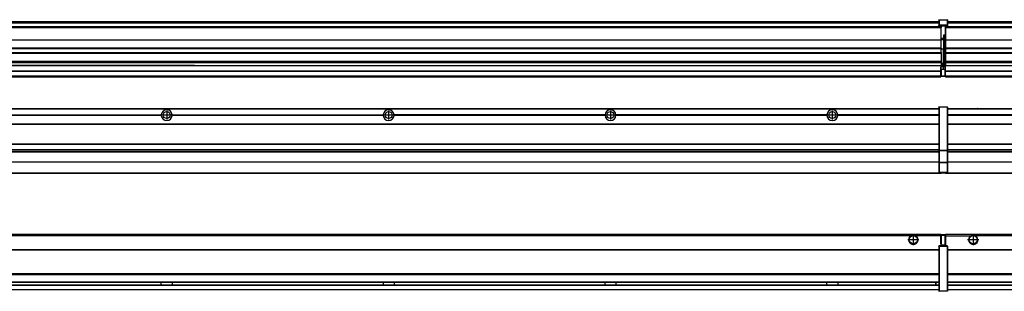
# Model space of a CAD drawing. Header units: inches. Extents: x -381 to 28022, y -418 to 176.
# Tile 33 of 49: x 13821 to 14708, y -154 to 90. Entities that reach past the tile are written whole.
import ezdxf

# ---------------------------------------------------------------- set-up
doc = ezdxf.new("R2010")
doc.units = ezdxf.units.IN
doc.linetypes.add('DOT_CENTER', pattern=[14, 12, -1, 0, -1])
doc.layers.add('1', color=7, linetype='Continuous')

# ---------------------------------------------------------------- blocks, each defined once
blk = doc.blocks.new('Modulos_intermedio__FL-14__10__26', base_point=(14655.18, -48.03))
at = {"color": 7, "linetype": 'Continuous'}
for p, q in [((14656.88, 10.47), (16049.18, 10.47)), ((14656.88, 10.22), (16049.18, 10.22)), ((14676.43, 10.47), (14676.48, 10.52)), ((14676.48, 10.52), (14683.88, 10.52)), ((14683.93, 10.47), (14683.88, 10.52)), ((14748.29, 4.77), (14656.88, 4.77)), ((14748.28, 4.47), (14656.88, 4.47)), ((14748.29, 4.17), (14656.88, 4.17)), ((14656.88, -3.53), (16049.18, -3.53)), ((14656.88, -3.78), (16049.18, -3.78)), ((16049.18, -4.03), (14656.88, -4.03)), ((14656.88, -21.53), (16049.18, -21.53)), ((14656.88, -21.78), (16049.18, -21.78)), ((14656.88, -26.73), (16049.18, -26.73)), ((14656.88, -26.82), (16049.18, -26.82)), ((14656.88, -28.37), (16049.18, -28.37)), ((14656.88, -28.53), (16049.18, -28.53)), ((14656.88, -28.65), (16049.18, -28.65)), ((16049.18, -38.02), (14656.88, -38.02)), ((16049.18, -38.11), (14656.88, -38.11)), ((14655.18, -47.53), (14655.18, -48.03)), ((14655.18, -48.03), (16051.18, -48.03)), ((14656.63, -47.53), (16049.43, -47.53))]:
    blk.add_line(p, q, dxfattribs=at)
blk = doc.blocks.new('Modulos_intermedio__FL-14__9__34', base_point=(13255.18, -48.03))
at = {"color": 7, "linetype": 'Continuous'}
for p, q in [((13256.88, 10.47), (14649.18, 10.47)), ((13256.88, 10.22), (14649.18, 10.22)), ((14622.43, 10.47), (14622.48, 10.52)), ((14622.48, 10.52), (14629.88, 10.52)), ((14629.93, 10.47), (14629.88, 10.52)), ((14649.18, 11.72), (14649.19, 11.79)), ((14649.18, 11.72), (14649.18, 11.47)), ((14649.18, 11.47), (14649.43, 11.47)), ((14649.18, 11.47), (14649.18, -27.21)), ((14649.19, 11.79), (14649.2, 11.82)), ((14649.2, 11.82), (14649.22, 11.86)), ((14649.22, 11.86), (14649.25, 11.9)), ((14649.25, 11.9), (14649.29, 11.93)), ((14649.29, 11.93), (14649.34, 11.96)), ((14649.34, 11.96), (14649.36, 11.96)), ((14649.36, 11.96), (14649.43, 11.97)), ((14649.43, 11.97), (14656.63, 11.97)), ((14649.43, 11.97), (14649.43, 11.47)), ((14649.43, 11.47), (14649.43, -27.21)), ((14656.63, 11.47), (14649.43, 11.47)), ((14656.7, 11.96), (14656.63, 11.97)), ((14656.63, 11.97), (14656.63, 11.47)), ((14656.63, 11.47), (14656.63, -27.21)), ((14656.88, 11.47), (14656.63, 11.47)), ((14656.72, 11.96), (14656.7, 11.96)), ((14656.76, 11.93), (14656.72, 11.96)), ((14656.8, 11.9), (14656.76, 11.93)), ((14656.84, 11.86), (14656.8, 11.9)), ((14656.86, 11.82), (14656.84, 11.86)), ((14656.87, 11.79), (14656.86, 11.82)), ((14656.88, 11.72), (14656.87, 11.79)), ((14656.88, 11.72), (14656.88, 11.47)), ((14656.88, 11.47), (14656.88, -27.21)), ((13758.07, 4.77), (13948.29, 4.77)), ((13948.29, 4.17), (13758.07, 4.17)), ((13948.28, 4.47), (13758.08, 4.47)), ((13948.28, 4.47), (13948.29, 4.77)), ((13948.29, 4.17), (13948.28, 4.47)), ((13958.07, 4.77), (14148.29, 4.77)), ((13958.07, 4.77), (13958.08, 4.47)), ((13958.08, 4.47), (13958.07, 4.17)), ((14148.29, 4.17), (13958.07, 4.17)), ((14148.28, 4.47), (13958.08, 4.47)), ((14148.28, 4.47), (14148.29, 4.77)), ((14148.29, 4.17), (14148.28, 4.47)), ((14348.29, 4.77), (14158.07, 4.77)), ((14158.08, 4.47), (14158.07, 4.77)), ((14158.07, 4.17), (14158.08, 4.47)), ((14348.29, 4.17), (14158.07, 4.17)), ((14348.28, 4.47), (14158.08, 4.47)), ((14348.29, 4.77), (14348.28, 4.47)), ((14348.28, 4.47), (14348.29, 4.17)), ((14358.08, 4.47), (14358.07, 4.77)), ((14548.29, 4.77), (14358.07, 4.77)), ((14358.07, 4.17), (14358.08, 4.47)), ((14548.29, 4.17), (14358.07, 4.17)), ((14548.28, 4.47), (14358.08, 4.47)), ((14548.29, 4.77), (14548.28, 4.47)), ((14548.28, 4.47), (14548.29, 4.17)), ((14649.18, 4.77), (14558.07, 4.77)), ((14558.08, 4.47), (14558.07, 4.77)), ((14558.07, 4.17), (14558.08, 4.47)), ((14649.18, 4.17), (14558.07, 4.17)), ((14649.18, 4.47), (14558.08, 4.47)), ((13256.88, -3.53), (14649.18, -3.53)), ((13256.88, -3.78), (14649.18, -3.78)), ((14649.18, -4.03), (13256.88, -4.03)), ((13256.88, -21.53), (14649.18, -21.53)), ((13256.88, -21.78), (14649.18, -21.78)), ((13256.88, -26.73), (14649.18, -26.73)), ((13256.88, -26.82), (14649.18, -26.82)), ((13256.88, -28.37), (14649.18, -28.37)), ((13256.88, -28.53), (14649.18, -28.53)), ((13256.88, -28.65), (14649.18, -28.65)), ((14649.18, -27.21), (14649.18, -27.52)), ((14649.18, -27.21), (14649.43, -27.21)), ((14649.18, -27.52), (14649.19, -27.54)), ((14649.18, -27.52), (14649.18, -38.19)), ((14649.19, -27.54), (14649.22, -27.57)), ((14649.22, -27.57), (14649.25, -27.59)), ((14649.25, -27.59), (14649.29, -27.6)), ((14649.29, -27.6), (14649.34, -27.61)), ((14649.34, -27.61), (14649.36, -27.61)), ((14649.36, -27.61), (14649.43, -27.62)), ((14649.43, -27.21), (14656.63, -27.21)), ((14649.43, -27.21), (14649.43, -27.62)), ((14649.43, -27.62), (14656.63, -27.62)), ((14649.43, -27.62), (14649.43, -38.3)), ((14656.88, -27.21), (14656.63, -27.21)), ((14656.63, -27.21), (14656.63, -27.62)), ((14656.7, -27.61), (14656.63, -27.62)), ((14656.63, -27.62), (14656.63, -38.3)), ((14656.72, -27.61), (14656.7, -27.61)), ((14656.76, -27.6), (14656.72, -27.61)), ((14656.8, -27.59), (14656.76, -27.6)), ((14656.84, -27.57), (14656.8, -27.59)), ((14656.87, -27.54), (14656.84, -27.57)), ((14656.88, -27.52), (14656.87, -27.54)), ((14656.88, -27.21), (14656.88, -27.52)), ((14656.88, -27.52), (14656.88, -38.19)), ((14649.18, -38.02), (13256.88, -38.02)), ((14649.18, -38.11), (13256.88, -38.11)), ((14649.18, -38.19), (14649.19, -38.22)), ((14649.18, -38.19), (14649.18, -38.71)), ((14649.18, -38.71), (14649.43, -38.71)), ((14649.18, -38.71), (14649.18, -47.03)), ((14649.19, -38.22), (14649.22, -38.25)), ((14649.22, -38.25), (14649.25, -38.27)), ((14649.25, -38.27), (14649.29, -38.28)), ((14649.29, -38.28), (14649.34, -38.29)), ((14649.34, -38.29), (14649.36, -38.29)), ((14649.36, -38.29), (14649.43, -38.3)), ((14649.43, -38.3), (14649.43, -38.71)), ((14656.63, -38.3), (14649.43, -38.3)), ((14649.43, -38.71), (14649.43, -47.03)), ((14656.63, -38.71), (14649.43, -38.71)), ((14656.7, -38.29), (14656.63, -38.3)), ((14656.63, -38.3), (14656.63, -38.71)), ((14656.88, -38.71), (14656.63, -38.71)), ((14656.63, -38.71), (14656.63, -47.03)), ((14656.72, -38.29), (14656.7, -38.29)), ((14656.76, -38.28), (14656.72, -38.29)), ((14656.8, -38.27), (14656.76, -38.28)), ((14656.84, -38.25), (14656.8, -38.27)), ((14656.87, -38.22), (14656.84, -38.25)), ((14656.88, -38.19), (14656.87, -38.22)), ((14656.88, -38.19), (14656.88, -38.71)), ((14656.88, -38.71), (14656.88, -47.03)), ((13255.18, -48.03), (14651.18, -48.03)), ((13256.63, -47.53), (14649.43, -47.53)), ((14649.18, -47.03), (14649.43, -47.03)), ((14649.18, -47.03), (14649.18, -47.28)), ((14649.18, -47.28), (14649.19, -47.34)), ((14649.19, -47.34), (14649.2, -47.37)), ((14649.2, -47.37), (14649.22, -47.41)), ((14649.22, -47.41), (14649.25, -47.45)), ((14649.25, -47.45), (14649.29, -47.49)), ((14649.29, -47.49), (14649.34, -47.51)), ((14649.34, -47.51), (14649.36, -47.52)), ((14649.36, -47.52), (14649.43, -47.53)), ((14649.43, -47.03), (14656.63, -47.03)), ((14649.43, -47.03), (14649.43, -47.53)), ((14649.43, -47.53), (14656.63, -47.53)), ((14651.18, -47.53), (14651.18, -48.03)), ((14656.63, -47.03), (14656.63, -47.53)), ((14656.88, -47.03), (14656.63, -47.03)), ((14656.7, -47.52), (14656.63, -47.53)), ((14656.72, -47.51), (14656.7, -47.52)), ((14656.76, -47.49), (14656.72, -47.51)), ((14656.8, -47.45), (14656.76, -47.49)), ((14656.84, -47.41), (14656.8, -47.45)), ((14656.86, -47.37), (14656.84, -47.41)), ((14656.87, -47.34), (14656.86, -47.37)), ((14656.88, -47.28), (14656.87, -47.34)), ((14656.88, -47.03), (14656.88, -47.28))]:
    blk.add_line(p, q, dxfattribs=at)
for centre in [(13953.18, 4.47), (14153.18, 4.47), (14353.18, 4.47), (14553.18, 4.47)]:
    blk.add_circle(centre, 3.15, dxfattribs=at)
for centre, start, end in [((13953.18, 4.47), 3.5101, 176.4899), ((14153.18, 4.47), 3.5101, 176.4899), ((14353.18, 4.47), 3.5101, 176.4899), ((14553.18, 4.47), 3.5101, 176.4899), ((13953.18, 4.47), 183.51008, 356.48992), ((14153.18, 4.47), 183.51008, 356.48992), ((14353.18, 4.47), 183.51008, 356.48992), ((14553.18, 4.47), 183.51008, 356.48992)]:
    blk.add_arc(centre, 4.9, start, end, dxfattribs=at)
at = {"layer": '1', "color": 2, "linetype": 'DOT_CENTER'}
for p, q in [((13957.33, 4.47), (13949.03, 4.47)), ((13953.18, 8.62), (13953.18, 0.32)), ((14157.33, 4.47), (14149.03, 4.47)), ((14153.18, 8.62), (14153.18, 0.32)), ((14357.33, 4.47), (14349.03, 4.47)), ((14353.18, 8.62), (14353.18, 0.32)), ((14557.33, 4.47), (14549.03, 4.47)), ((14553.18, 8.62), (14553.18, 0.32))]:
    blk.add_line(p, q, dxfattribs=at)
blk = doc.blocks.new('F-270__37', base_point=(621.12, -75.97))
for name, p in [('Modulos_intermedio__FL-14__9__34', (13255.18, -48.03)), ('Modulos_intermedio__FL-14__10__26', (14655.18, -48.03))]:
    blk.add_blockref(name, p)
blk = doc.blocks.new('Alzado2', base_point=(2889, -32))
blk.add_blockref('F-270__37', (621.12, -75.97))
blk = doc.blocks.new('Modulos_intermedio__FL-14__10__54', base_point=(14655.18, 38.97))
at = {"color": 7, "linetype": 'Continuous'}
for p, q in [((14656.88, 88.97), (16049.18, 88.97)), ((14656.88, 88.96), (16049.18, 88.96)), ((14655.18, 84.47), (14655.18, 83.99)), ((14655.18, 83.99), (14655.18, 83.97)), ((16051.18, 83.99), (14655.18, 83.99)), ((14655.18, 83.97), (14655.18, 83.47)), ((14655.18, 83.97), (16051.18, 83.97)), ((14655.18, 83.47), (14655.18, 72.41)), ((14655.18, 83.47), (16051.18, 83.47)), ((14656.88, 88.35), (16049.18, 88.35)), ((14656.88, 88.03), (16049.18, 88.03)), ((14656.88, 87.7), (16049.18, 87.7)), ((14655.18, 72.41), (14655.18, 72.16)), ((14655.18, 72.41), (16051.18, 72.41)), ((14655.18, 72.16), (16051.18, 72.16)), ((14655.18, 72.16), (14655.18, 64.79)), ((16051.18, 64.79), (14655.18, 64.79)), ((14655.18, 64.79), (14655.18, 64.54)), ((14655.18, 64.54), (14655.18, 60.91)), ((14655.18, 64.54), (16051.18, 64.54)), ((14655.18, 60.91), (14655.18, 60.41)), ((14655.18, 60.91), (16051.18, 60.91)), ((14655.18, 60.41), (16051.18, 60.41)), ((14655.18, 60.41), (14655.18, 59.42)), ((14655.18, 59.42), (14655.18, 53.15)), ((14655.18, 53.15), (14655.18, 51.48)), ((14655.18, 53.15), (16051.18, 53.15)), ((16051.18, 51.48), (14655.18, 51.48)), ((14655.18, 51.48), (14655.18, 51.37)), ((14655.18, 51.37), (14655.18, 49.19)), ((14655.18, 49.19), (14655.18, 49.16)), ((14655.18, 49.19), (14969.43, 49.19)), ((14655.18, 44.48), (14655.18, 49.16)), ((14655.18, 49.16), (14969.43, 49.16)), ((14655.18, 44.48), (14655.18, 44.04)), ((14655.18, 44.48), (16051.13, 44.48)), ((14655.18, 39.97), (14655.18, 44.04)), ((14655.18, 44.04), (16051.13, 44.04)), ((14655.18, 39.97), (14655.18, 39.47)), ((14655.18, 39.97), (16051.13, 39.97)), ((14655.18, 39.47), (14655.18, 39.22)), ((14655.18, 39.47), (16051.13, 39.47)), ((14655.18, 39.22), (14655.18, 38.97)), ((14655.18, 39.22), (16051.13, 39.22)), ((14655.18, 38.97), (16051.13, 38.97))]:
    blk.add_line(p, q, dxfattribs=at)
blk = doc.blocks.new('Modulos_intermedio__FL-14__9__62', base_point=(13255.18, 38.97))
at = {"color": 7, "linetype": 'Continuous'}
for p, q in [((13256.88, 88.97), (14649.18, 88.97)), ((13256.88, 88.96), (14649.18, 88.96)), ((14649.18, 90.22), (14649.19, 90.29)), ((14649.18, 90.22), (14649.2, 90.24)), ((14649.18, 90.16), (14649.18, 90.22)), ((14649.18, 90.22), (14649.18, 90.16)), ((14649.18, 90.16), (14649.18, 85.33)), ((14649.19, 90.29), (14649.2, 90.32)), ((14649.2, 90.32), (14649.22, 90.36)), ((14649.2, 90.24), (14649.22, 90.28)), ((14649.22, 90.36), (14649.25, 90.4)), ((14649.22, 90.28), (14649.25, 90.32)), ((14649.25, 90.4), (14649.29, 90.43)), ((14649.25, 90.32), (14649.29, 90.35)), ((14649.29, 90.43), (14649.34, 90.46)), ((14649.29, 90.35), (14649.34, 90.37)), ((14649.34, 90.46), (14649.36, 90.46)), ((14649.34, 90.37), (14649.36, 90.38)), ((14649.36, 90.46), (14649.43, 90.47)), ((14649.36, 90.38), (14649.43, 90.39)), ((14649.43, 90.47), (14656.63, 90.47)), ((14649.43, 90.47), (14649.43, 90.39)), ((14649.43, 90.39), (14656.63, 90.39)), ((14649.43, 90.39), (14649.43, 85.56)), ((14656.7, 90.46), (14656.63, 90.47)), ((14656.63, 90.47), (14656.63, 90.39)), ((14656.7, 90.38), (14656.63, 90.39)), ((14656.63, 90.39), (14656.63, 85.56)), ((14656.72, 90.46), (14656.7, 90.46)), ((14656.72, 90.37), (14656.7, 90.38)), ((14656.76, 90.43), (14656.72, 90.46)), ((14656.76, 90.35), (14656.72, 90.37)), ((14656.8, 90.4), (14656.76, 90.43)), ((14656.8, 90.32), (14656.76, 90.35)), ((14656.84, 90.36), (14656.8, 90.4)), ((14656.84, 90.28), (14656.8, 90.32)), ((14656.86, 90.32), (14656.84, 90.36)), ((14656.86, 90.24), (14656.84, 90.28)), ((14656.87, 90.29), (14656.86, 90.32)), ((14656.88, 90.22), (14656.86, 90.24)), ((14656.88, 90.22), (14656.87, 90.29)), ((14656.88, 90.16), (14656.88, 90.22)), ((14656.88, 90.22), (14656.88, 90.16)), ((14656.88, 90.16), (14656.88, 85.33)), ((14651.18, 83.99), (13255.18, 83.99)), ((13255.18, 83.97), (14651.18, 83.97)), ((13255.18, 83.47), (14651.18, 83.47)), ((13256.88, 88.35), (14649.18, 88.35)), ((13256.88, 88.03), (14649.18, 88.03)), ((13256.88, 87.7), (14649.18, 87.7)), ((14649.18, 85.33), (14649.19, 85.4)), ((14649.18, 85.33), (14649.18, 85.22)), ((14649.18, 85.22), (14649.19, 85.29)), ((14649.18, 85.22), (14649.18, 84.97)), ((14649.18, 84.97), (14649.18, 84.72)), ((14649.18, 84.97), (14649.43, 84.97)), ((14649.19, 84.66), (14649.18, 84.72)), ((14649.19, 85.4), (14649.2, 85.42)), ((14649.19, 85.29), (14649.2, 85.32)), ((14649.2, 84.63), (14649.19, 84.66)), ((14649.2, 85.42), (14649.22, 85.46)), ((14649.2, 85.32), (14649.22, 85.36)), ((14649.22, 84.59), (14649.2, 84.63)), ((14649.22, 85.46), (14649.25, 85.5)), ((14649.22, 85.36), (14649.25, 85.4)), ((14649.22, 85.36), (14649.25, 85.4)), ((14649.25, 84.55), (14649.22, 84.59)), ((14649.25, 85.5), (14649.29, 85.53)), ((14649.25, 85.4), (14649.29, 85.43)), ((14649.29, 84.51), (14649.25, 84.55)), ((14649.29, 85.53), (14649.34, 85.55)), ((14649.29, 85.43), (14649.34, 85.46)), ((14649.29, 85.43), (14649.34, 85.46)), ((14649.34, 84.49), (14649.29, 84.51)), ((14649.34, 85.55), (14649.36, 85.55)), ((14649.34, 85.46), (14649.36, 85.46)), ((14649.36, 84.48), (14649.34, 84.49)), ((14649.36, 85.55), (14649.43, 85.56)), ((14649.36, 85.46), (14649.43, 85.47)), ((14649.43, 84.47), (14649.36, 84.48)), ((14649.43, 85.56), (14649.43, 85.47)), ((14656.63, 85.56), (14649.43, 85.56)), ((14649.43, 85.47), (14656.63, 85.47)), ((14649.43, 85.47), (14649.43, 84.97)), ((14649.43, 84.97), (14651.18, 84.97)), ((14649.43, 84.97), (14649.43, 84.47)), ((14649.43, 84.47), (14651.18, 84.47)), ((14651.18, 84.97), (14651.18, 83.97)), ((14651.18, 84.97), (14654.88, 84.97)), ((14651.18, 83.97), (14651.18, 83.47)), ((14651.18, 72.41), (14651.18, 83.47)), ((14654.88, 84.97), (14656.63, 84.97)), ((14654.88, 84.97), (14654.88, 77.44)), ((14654.88, 84.47), (14656.63, 84.47)), ((14656.63, 85.56), (14656.63, 85.47)), ((14656.7, 85.55), (14656.63, 85.56)), ((14656.63, 85.47), (14656.63, 84.97)), ((14656.7, 85.46), (14656.63, 85.47)), ((14656.63, 84.97), (14656.63, 84.47)), ((14656.88, 84.97), (14656.63, 84.97)), ((14656.63, 84.47), (14656.7, 84.48)), ((14656.72, 85.55), (14656.7, 85.55)), ((14656.72, 85.46), (14656.7, 85.46)), ((14656.7, 84.48), (14656.72, 84.49)), ((14656.76, 85.53), (14656.72, 85.55)), ((14656.72, 85.46), (14656.76, 85.43)), ((14656.76, 85.43), (14656.72, 85.46)), ((14656.72, 84.49), (14656.76, 84.51)), ((14656.8, 85.5), (14656.76, 85.53)), ((14656.8, 85.4), (14656.76, 85.43)), ((14656.76, 84.51), (14656.8, 84.55)), ((14656.84, 85.46), (14656.8, 85.5)), ((14656.8, 85.4), (14656.84, 85.36)), ((14656.84, 85.36), (14656.8, 85.4)), ((14656.8, 84.55), (14656.84, 84.59)), ((14656.86, 85.42), (14656.84, 85.46)), ((14656.86, 85.32), (14656.84, 85.36)), ((14656.84, 84.59), (14656.86, 84.63)), ((14656.87, 85.4), (14656.86, 85.42)), ((14656.87, 85.29), (14656.86, 85.32)), ((14656.86, 84.63), (14656.87, 84.66)), ((14656.88, 85.33), (14656.87, 85.4)), ((14656.88, 85.22), (14656.87, 85.29)), ((14656.87, 84.66), (14656.88, 84.72)), ((14656.88, 85.33), (14656.88, 85.22)), ((14656.88, 85.22), (14656.88, 84.97)), ((14656.88, 84.97), (14656.88, 84.72)), ((13255.18, 72.41), (14651.18, 72.41)), ((13255.18, 72.16), (14651.18, 72.16)), ((14653.43, 73.5), (14651.18, 73.5)), ((14653.43, 73), (14651.18, 73)), ((14651.18, 72.5), (14653.43, 72.5)), ((14651.18, 72.41), (14651.18, 72.16)), ((14651.18, 64.79), (14651.18, 72.16)), ((14653.43, 76.45), (14653.43, 73.5)), ((14654.88, 76.45), (14653.43, 76.45)), ((14653.43, 73.5), (14653.68, 73.5)), ((14653.43, 73), (14653.43, 73.5)), ((14653.43, 73), (14653.43, 72.5)), ((14653.68, 72.5), (14653.43, 72.5)), ((14653.43, 72.5), (14653.43, 63.97)), ((14653.68, 73.19), (14653.67, 73.21)), ((14653.68, 76.45), (14653.68, 73.5)), ((14653.68, 76.3), (14654.88, 76.3)), ((14653.68, 73.25), (14653.68, 73.5)), ((14653.68, 73.19), (14653.68, 72.5)), ((14653.68, 63.97), (14653.68, 72.5)), ((14654.88, 79.65), (14655.18, 79.58)), ((14654.88, 78.12), (14655.18, 78.12)), ((14654.88, 77.6), (14655.18, 77.6)), ((14654.88, 77.44), (14655.18, 77.36)), ((14654.88, 76.45), (14655.18, 76.53)), ((14654.88, 76.3), (14654.88, 76.45)), ((14655.18, 76.3), (14654.88, 76.3)), ((14654.88, 63.97), (14654.88, 76.3)), ((14651.18, 64.79), (13255.18, 64.79)), ((13255.18, 64.54), (14651.18, 64.54)), ((14651.18, 64.79), (14651.18, 64.54)), ((14651.18, 60.91), (14651.18, 64.54)), ((14653.43, 63.97), (14651.18, 63.97)), ((14653.43, 50.98), (14653.43, 63.97)), ((14653.43, 63.97), (14653.68, 63.97)), ((14653.68, 50.98), (14653.68, 63.97)), ((14653.68, 63.97), (14654.88, 63.97)), ((14654.88, 49.58), (14654.88, 63.97)), ((14655.18, 63.97), (14654.88, 63.97)), ((13255.18, 60.91), (14651.18, 60.91)), ((13255.18, 60.41), (14651.18, 60.41)), ((14651.18, 60.91), (14651.18, 60.41)), ((14651.18, 60.41), (14651.18, 59.42)), ((14651.18, 59.42), (14651.18, 53.15)), ((13255.18, 53.15), (14651.18, 53.15)), ((14651.18, 51.48), (13255.18, 51.48)), ((13255.18, 44.48), (14651.13, 44.48)), ((13969.43, 49.19), (13778.18, 49.19)), ((13778.18, 49.16), (13969.43, 49.16)), ((13969.43, 49.19), (13969.43, 49.18)), ((13978.18, 49.19), (13969.43, 49.19)), ((13969.43, 49.18), (13969.43, 49.16)), ((13969.43, 49.18), (13978.18, 49.18)), ((13969.43, 49.16), (13978.18, 49.16)), ((13978.18, 49.19), (13978.18, 49.18)), ((13978.18, 49.19), (14651.18, 49.19)), ((13978.18, 49.18), (13978.18, 49.16)), ((13978.18, 49.16), (14651.18, 49.16)), ((14651.13, 44.48), (14651.13, 47.58)), ((14651.13, 47.58), (14651.18, 47.58)), ((14651.13, 45.47), (14651.18, 45.48)), ((14651.13, 44.48), (14651.18, 44.48)), ((14651.13, 44.48), (14651.13, 44.04)), ((14651.18, 53.15), (14651.18, 51.48)), ((14651.18, 51.48), (14651.18, 51.37)), ((14651.18, 51.37), (14651.18, 49.19)), ((14653.43, 50.98), (14651.18, 50.98)), ((14653.43, 49.98), (14651.18, 49.98)), ((14651.18, 49.19), (14651.18, 49.16)), ((14651.18, 47.58), (14651.18, 49.16)), ((14653.43, 48.98), (14651.18, 48.98)), ((14653.43, 47.91), (14651.18, 47.91)), ((14651.18, 46), (14651.18, 47.58)), ((14651.18, 46), (14653.43, 46)), ((14651.18, 46), (14651.18, 39.97)), ((14653.43, 49.98), (14653.43, 50.98)), ((14653.43, 50.98), (14653.68, 50.98)), ((14653.43, 49.98), (14653.43, 48.98)), ((14653.43, 47.91), (14653.43, 48.98)), ((14653.68, 48.98), (14653.43, 48.98)), ((14653.43, 46), (14653.43, 47.91)), ((14653.43, 47.91), (14653.52, 47.89)), ((14653.43, 46), (14654.88, 46)), ((14653.52, 47.89), (14653.6, 47.83)), ((14653.6, 47.83), (14653.66, 47.75)), ((14653.66, 47.75), (14653.68, 47.66)), ((14653.68, 49.73), (14653.68, 50.98)), ((14653.68, 49.73), (14653.68, 48.98)), ((14653.68, 49.58), (14654.88, 49.58)), ((14653.68, 47.66), (14653.68, 48.98)), ((14653.68, 48.93), (14654.88, 48.93)), ((14653.68, 46), (14653.68, 47.66)), ((14655.18, 45.08), (14654.63, 44.93)), ((14654.63, 44.93), (14654.63, 39.97)), ((14654.88, 48.93), (14654.88, 49.58)), ((14655.18, 49.58), (14654.88, 49.58)), ((14654.88, 48.93), (14654.88, 47.33)), ((14654.88, 48.93), (14655.18, 48.85)), ((14654.88, 47.33), (14654.88, 46)), ((14655.18, 45.92), (14654.88, 46)), ((14654.88, 45), (14655.18, 45.08)), ((14654.88, 45), (14654.88, 39.97)), ((14654.88, 44.81), (14655.18, 44.87)), ((13255.18, 44.04), (14651.13, 44.04)), ((13255.18, 39.97), (14651.13, 39.97)), ((13255.18, 39.47), (14651.13, 39.47)), ((13255.18, 39.22), (14651.13, 39.22)), ((13255.18, 38.97), (14651.13, 38.97)), ((14651.13, 39.97), (14651.13, 44.04)), ((14651.18, 40.48), (14651.13, 40.48)), ((14651.13, 39.97), (14651.13, 39.47)), ((14651.13, 39.22), (14651.13, 39.47)), ((14651.13, 39.22), (14651.13, 38.97)), ((14651.18, 39.97), (14654.63, 39.97)), ((14651.18, 39.97), (14651.18, 39.47)), ((14651.18, 39.47), (14654.63, 39.47)), ((14654.63, 39.97), (14654.63, 39.47)), ((14654.88, 39.97), (14654.63, 39.97)), ((14654.88, 41.31), (14655.18, 41.37)), ((14654.88, 40.83), (14655.18, 40.91)), ((14654.88, 39.97), (14654.88, 39.72))]:
    blk.add_line(p, q, dxfattribs=at)
for centre, start, end in [((14653.43, 73.25), 270, 0), ((14653.43, 49.73), 0, 90), ((14654.63, 39.72), 270, 0)]:
    blk.add_arc(centre, 0.25, start, end, dxfattribs=at)
blk = doc.blocks.new('F-270__65', base_point=(621.12, 38.97))
for name, p in [('Modulos_intermedio__FL-14__9__62', (13255.18, 38.97)), ('Modulos_intermedio__FL-14__10__54', (14655.18, 38.97))]:
    blk.add_blockref(name, p)
blk = doc.blocks.new('Inferior2', base_point=(2889, 64.72))
blk.add_blockref('F-270__65', (621.12, 38.97))
blk = doc.blocks.new('Modulos_intermedio__FL-14__10__81', base_point=(14655.18, -154.47))
at = {"color": 7, "linetype": 'Continuous'}
for p, q in [((14655.18, -102.97), (14655.18, -104.47)), ((14655.18, -102.97), (16051.13, -102.97)), ((14655.18, -104.47), (14677.77, -104.47)), ((14655.18, -104.47), (14655.18, -113.47)), ((14677.77, -104.47), (14678.72, -103.98)), ((14678.72, -103.98), (14680.18, -103.72)), ((14680.18, -103.72), (14681.63, -103.98)), ((14681.63, -103.98), (14682.59, -104.47)), ((16023.77, -104.47), (14682.59, -104.47)), ((14656.88, -116.72), (16049.18, -116.72)), ((14656.88, -116.97), (16049.18, -116.97)), ((16049.18, -117.22), (14656.88, -117.22)), ((16049.18, -138.72), (14656.88, -138.72)), ((16049.18, -138.97), (14656.88, -138.97)), ((14656.88, -139.22), (16049.18, -139.22)), ((14656.88, -145.97), (16049.18, -145.97)), ((14656.88, -146.22), (16049.18, -146.22)), ((14656.88, -148.72), (16049.18, -148.72)), ((14656.88, -148.97), (16049.18, -148.97)), ((14656.88, -152.72), (16049.18, -152.72)), ((14656.88, -152.97), (16049.18, -152.97))]:
    blk.add_line(p, q, dxfattribs=at)
for radius in [4, 3.7]:
    blk.add_circle((14680.18, -107.97), radius, dxfattribs=at)
blk.add_arc((14680.18, -107.97), 4.25, 124.56032, 55.43968, dxfattribs=at)
at = {"layer": '1', "color": 2, "linetype": 'DOT_CENTER'}
for p, q in [((14680.18, -102.97), (14680.18, -112.97)), ((14685.18, -107.97), (14675.18, -107.97))]:
    blk.add_line(p, q, dxfattribs=at)
blk = doc.blocks.new('Modulos_intermedio__FL-14__9__87', base_point=(13255.18, -154.47))
at = {"color": 7, "linetype": 'Continuous'}
for p, q in [((13255.18, -102.97), (14651.13, -102.97)), ((14623.77, -104.47), (13282.59, -104.47)), ((14624.72, -103.98), (14623.77, -104.47)), ((14626.18, -103.72), (14624.72, -103.98)), ((14627.63, -103.98), (14626.18, -103.72)), ((14628.59, -104.47), (14627.63, -103.98)), ((14651.13, -104.47), (14628.59, -104.47)), ((14651.13, -104.47), (14651.13, -102.97)), ((14651.13, -111.58), (14651.13, -104.47)), ((14651.18, -104.48), (14651.13, -104.48)), ((14651.18, -105.48), (14651.13, -105.48)), ((14654.63, -103.47), (14651.18, -103.47)), ((14651.18, -103.47), (14651.18, -103.97)), ((14651.18, -103.97), (14651.18, -111.58)), ((14651.18, -103.97), (14654.63, -103.97)), ((14654.63, -103.47), (14654.63, -103.97)), ((14654.88, -103.97), (14654.63, -103.97)), ((14654.63, -103.97), (14654.63, -112.97)), ((14654.88, -103.72), (14654.88, -103.97)), ((14654.88, -103.97), (14654.88, -112.97)), ((14654.88, -104.83), (14655.18, -104.91)), ((14654.88, -106.47), (14655.18, -106.47)), ((14649.18, -113.72), (14649.19, -113.66)), ((14649.18, -113.72), (14649.18, -113.97)), ((14649.18, -113.97), (14649.18, -153.97)), ((14649.18, -113.97), (14649.43, -113.97)), ((14649.19, -113.66), (14649.2, -113.63)), ((14649.2, -113.63), (14649.22, -113.59)), ((14649.22, -113.59), (14649.25, -113.55)), ((14649.25, -113.55), (14649.29, -113.51)), ((14649.29, -113.51), (14649.34, -113.49)), ((14649.34, -113.49), (14649.36, -113.48)), ((14649.36, -113.48), (14649.43, -113.47)), ((14651.18, -113.47), (14649.43, -113.47)), ((14649.43, -113.47), (14649.43, -113.97)), ((14656.63, -113.97), (14649.43, -113.97)), ((14649.43, -113.97), (14649.43, -153.97)), ((14651.13, -109.47), (14651.18, -109.48)), ((14651.18, -111.58), (14651.13, -111.58)), ((14651.18, -113.47), (14651.18, -111.58)), ((14654.63, -112.97), (14651.18, -112.97)), ((14654.88, -113.47), (14651.18, -113.47)), ((14654.63, -112.97), (14654.63, -113.47)), ((14654.88, -112.97), (14654.63, -112.97)), ((14654.88, -107.48), (14655.18, -107.48)), ((14654.88, -111.93), (14655.18, -112.01)), ((14654.88, -112.97), (14654.88, -113.26)), ((14654.88, -113.26), (14654.88, -113.47)), ((14656.63, -113.47), (14654.88, -113.47)), ((14656.7, -113.48), (14656.63, -113.47)), ((14656.63, -113.47), (14656.63, -113.97)), ((14656.88, -113.97), (14656.63, -113.97)), ((14656.63, -113.97), (14656.63, -153.97)), ((14656.72, -113.49), (14656.7, -113.48)), ((14656.76, -113.51), (14656.72, -113.49)), ((14656.8, -113.55), (14656.76, -113.51)), ((14656.84, -113.59), (14656.8, -113.55)), ((14656.86, -113.63), (14656.84, -113.59)), ((14656.87, -113.66), (14656.86, -113.63)), ((14656.88, -113.72), (14656.87, -113.66)), ((14656.88, -113.72), (14656.88, -113.97)), ((14656.88, -113.97), (14656.88, -153.97)), ((13256.88, -116.72), (14649.18, -116.72)), ((13256.88, -116.97), (14649.18, -116.97)), ((14649.18, -117.22), (13256.88, -117.22)), ((14649.18, -138.72), (13256.88, -138.72)), ((14649.18, -138.97), (13256.88, -138.97)), ((13256.88, -139.22), (14649.18, -139.22)), ((13256.88, -145.97), (14649.18, -145.97)), ((13256.88, -146.22), (14649.18, -146.22)), ((13256.88, -148.72), (14649.18, -148.72)), ((13256.88, -148.97), (14649.18, -148.97)), ((13948.28, -146.3), (13948.28, -146.22)), ((13948.28, -146.35), (13948.28, -146.3)), ((13948.29, -146.98), (13948.28, -146.35)), ((13948.28, -148.43), (13948.29, -147.88)), ((13948.28, -148.65), (13948.28, -148.43)), ((13948.28, -148.72), (13948.28, -148.65)), ((13948.29, -147.23), (13948.29, -146.98)), ((13948.29, -147.88), (13948.29, -147.23)), ((13958.08, -146.35), (13958.07, -146.75)), ((13958.07, -146.75), (13958.07, -147.72)), ((13958.07, -147.72), (13958.08, -148.43)), ((13958.08, -146.22), (13958.08, -146.3)), ((13958.08, -146.3), (13958.08, -146.35)), ((13958.08, -148.43), (13958.08, -148.6)), ((13958.08, -148.6), (13958.08, -148.65)), ((13958.08, -148.65), (13958.08, -148.72)), ((14148.28, -146.22), (14148.28, -146.3)), ((14148.28, -146.3), (14148.28, -146.52)), ((14148.28, -146.52), (14148.29, -147.07)), ((14148.29, -147.96), (14148.28, -148.59)), ((14148.28, -148.59), (14148.28, -148.65)), ((14148.28, -148.65), (14148.28, -148.72)), ((14148.29, -147.07), (14148.29, -147.72)), ((14148.29, -147.72), (14148.29, -147.96)), ((14158.08, -146.35), (14158.07, -146.75)), ((14158.07, -146.75), (14158.07, -147.72)), ((14158.07, -147.72), (14158.08, -148.43)), ((14158.08, -146.22), (14158.08, -146.3)), ((14158.08, -146.3), (14158.08, -146.35)), ((14158.08, -148.43), (14158.08, -148.6)), ((14158.08, -148.6), (14158.08, -148.65)), ((14158.08, -148.65), (14158.08, -148.72)), ((14348.28, -146.3), (14348.28, -146.22)), ((14348.28, -146.35), (14348.28, -146.3)), ((14348.29, -146.98), (14348.28, -146.35)), ((14348.28, -148.2), (14348.29, -147.88)), ((14348.28, -148.65), (14348.28, -148.2)), ((14348.28, -148.72), (14348.28, -148.65)), ((14348.29, -147.23), (14348.29, -146.98)), ((14348.29, -147.88), (14348.29, -147.23)), ((14358.08, -146.35), (14358.07, -146.75)), ((14358.07, -146.75), (14358.07, -147.72)), ((14358.07, -147.72), (14358.08, -148.43)), ((14358.08, -146.22), (14358.08, -146.3)), ((14358.08, -146.3), (14358.08, -146.35)), ((14358.08, -148.43), (14358.08, -148.6)), ((14358.08, -148.6), (14358.08, -148.65)), ((14358.08, -148.65), (14358.08, -148.72)), ((14548.28, -146.3), (14548.28, -146.22)), ((14548.28, -146.35), (14548.28, -146.3)), ((14548.29, -146.98), (14548.28, -146.35)), ((14548.28, -148.2), (14548.29, -147.88)), ((14548.28, -148.65), (14548.28, -148.2)), ((14548.28, -148.72), (14548.28, -148.65)), ((14548.29, -147.23), (14548.29, -146.98)), ((14548.29, -147.88), (14548.29, -147.23)), ((14558.07, -147.23), (14558.06, -147.56)), ((14558.06, -147.56), (14558.07, -148.2)), ((14558.08, -146.35), (14558.07, -147.23)), ((14558.07, -148.2), (14558.08, -148.6)), ((14558.08, -146.22), (14558.08, -146.3)), ((14558.08, -146.3), (14558.08, -146.35)), ((14558.08, -148.6), (14558.08, -148.72)), ((14646.18, -146.65), (14646.24, -146.4)), ((14646.18, -146.65), (14646.18, -147.16)), ((14646.18, -147.16), (14646.18, -148.23)), ((14646.18, -148.23), (14646.24, -148.55)), ((14646.24, -146.4), (14646.46, -146.22)), ((14646.24, -148.55), (14646.46, -148.72)), ((14646.6, -146.22), (14646.6, -146.26)), ((14646.6, -146.26), (14646.6, -146.97)), ((14646.6, -146.97), (14646.6, -148.69)), ((14646.6, -148.69), (14646.6, -148.72)), ((13256.88, -152.72), (14649.18, -152.72)), ((13256.88, -152.97), (14649.18, -152.97)), ((14649.18, -153.97), (14649.43, -153.97)), ((14649.18, -153.97), (14649.18, -154.22)), ((14649.18, -154.22), (14649.19, -154.29)), ((14649.19, -154.29), (14649.2, -154.32)), ((14649.2, -154.32), (14649.22, -154.36)), ((14649.22, -154.36), (14649.25, -154.4)), ((14649.25, -154.4), (14649.29, -154.43)), ((14649.29, -154.43), (14649.34, -154.46)), ((14649.34, -154.46), (14649.36, -154.46)), ((14649.36, -154.46), (14649.43, -154.47)), ((14649.43, -153.97), (14656.63, -153.97)), ((14649.43, -153.97), (14649.43, -154.47)), ((14656.63, -154.47), (14649.43, -154.47)), ((14656.88, -153.97), (14656.63, -153.97)), ((14656.63, -153.97), (14656.63, -154.47)), ((14656.7, -154.46), (14656.63, -154.47)), ((14656.72, -154.46), (14656.7, -154.46)), ((14656.76, -154.43), (14656.72, -154.46)), ((14656.8, -154.4), (14656.76, -154.43)), ((14656.84, -154.36), (14656.8, -154.4)), ((14656.86, -154.32), (14656.84, -154.36)), ((14656.87, -154.29), (14656.86, -154.32)), ((14656.88, -154.22), (14656.87, -154.29)), ((14656.88, -153.97), (14656.88, -154.22))]:
    blk.add_line(p, q, dxfattribs=at)
for radius in [4, 3.7]:
    blk.add_circle((14626.18, -107.97), radius, dxfattribs=at)
for centre, radius, start, end in [((14626.18, -107.97), 4.25, 124.56032, 55.43968), ((14654.63, -103.72), 0.25, 0, 90)]:
    blk.add_arc(centre, radius, start, end, dxfattribs=at)
at = {"layer": '1', "color": 2, "linetype": 'DOT_CENTER'}
for p, q in [((14626.18, -102.97), (14626.18, -112.97)), ((14631.18, -107.97), (14621.18, -107.97))]:
    blk.add_line(p, q, dxfattribs=at)
blk = doc.blocks.new('F-270__90', base_point=(621.12, -154.47))
for name, p in [('Modulos_intermedio__FL-14__9__87', (13255.18, -154.47)), ('Modulos_intermedio__FL-14__10__81', (14655.18, -154.47))]:
    blk.add_blockref(name, p)
blk = doc.blocks.new('Superior1', base_point=(2889, -128.72))
blk.add_blockref('F-270__90', (621.12, -154.47))

msp = doc.modelspace()

# ---------------------------------------------------------------- block references
for name, p in [('Inferior2', (2889, 64.72)), ('Alzado2', (2889, -32)), ('Superior1', (2889, -128.72))]:
    msp.add_blockref(name, p)

doc.saveas('drawing.dxf')
